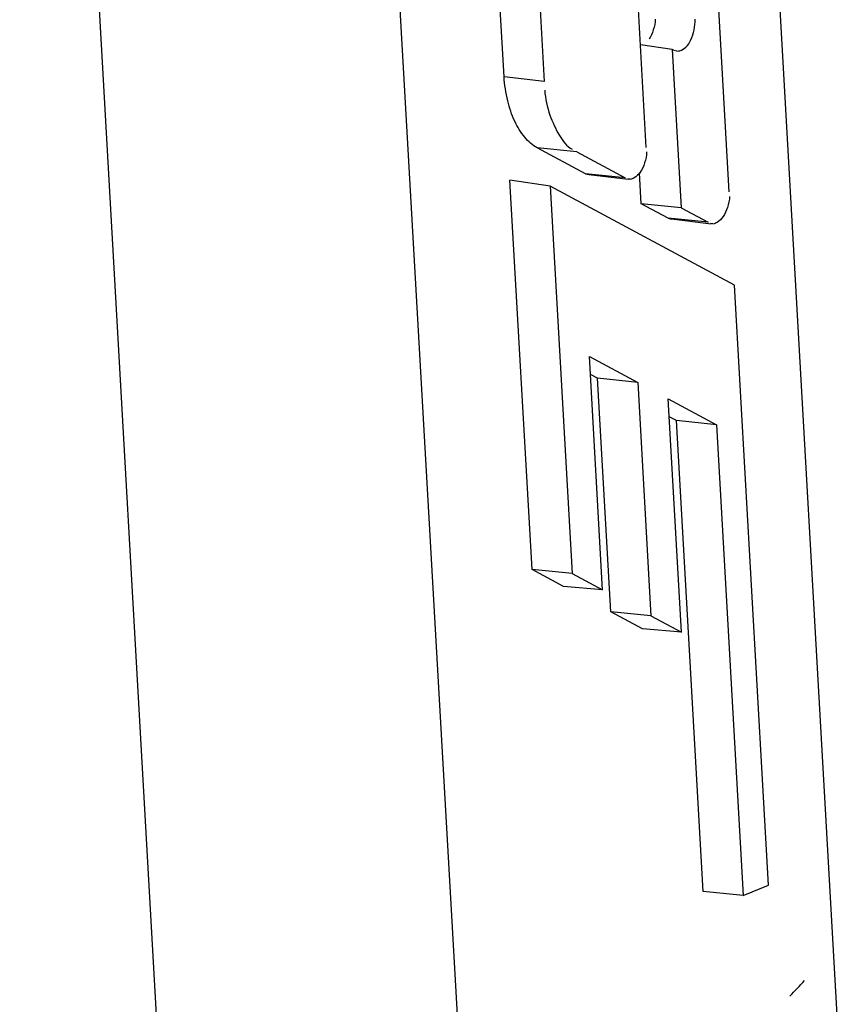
# Model space of a CAD drawing. Header units: inches. Extents: x -4 to 262, y 56 to 231.
# Tile 122 of 162: x 129.01 to 130.28, y 162.67 to 164.19. Entities that reach past the tile are written whole.
import ezdxf

# ---------------------------------------------------------------- set-up
doc = ezdxf.new("R2010")
doc.units = ezdxf.units.IN
doc.header["$LTSCALE"] = 1.2
doc.header["$MEASUREMENT"] = 0
doc.layers.get('0').update_dxf_attribs({"linetype": 'CONTINUOUS'})
doc.layers.add('7_ALL_FEATURES', color=7, linetype='CONTINUOUS')

msp = doc.modelspace()

# ---------------------------------------------------------------- linework, layer by layer
at = {"color": 7, "linetype": 'Continuous'}
for p, q in [((130.0156, 167.201), (130.2848, 162.4562)), ((129.712, 162.226), (129.4428, 166.9708)), ((129.2268, 162.5932), (129.0122, 166.3748))]:
    msp.add_line(p, q, dxfattribs=at)
at = {"layer": '7_ALL_FEATURES', "color": 7, "linetype": 'Continuous'}
for p, q in [((129.7598, 164.1036), (129.732, 164.5935)), ((129.7939, 164.5864), (129.8217, 164.0965)), ((130.1071, 163.926), (130.0793, 164.4159)), ((129.9793, 163.9947), (129.9606, 164.3239)), ((130.0194, 164.1459), (129.9703, 164.1532)), ((130.0194, 164.1459), (130.0333, 163.9011)), ((130.0216, 164.1447), (130.0194, 164.1459)), ((130.0216, 164.1447), (130.0266, 164.1436)), ((129.8217, 164.0965), (129.7598, 164.1036)), ((129.8854, 163.9538), (129.8109, 163.9938)), ((129.8723, 163.9877), (129.8109, 163.9938)), ((129.8723, 163.9877), (129.9468, 163.9476)), ((129.803, 163.3429), (129.7688, 163.9442)), ((129.8309, 163.9349), (129.7688, 163.9442)), ((129.8905, 163.9533), (129.8854, 163.9538)), ((129.8854, 163.9538), (129.8905, 163.9527)), ((129.8904, 163.9529), (129.9515, 163.9455)), ((129.9468, 163.9476), (129.8905, 163.9533)), ((129.9543, 163.9455), (129.9507, 163.9456)), ((129.9715, 163.9075), (129.9688, 163.9552)), ((129.8309, 163.9349), (129.8648, 163.3365)), ((130.1152, 163.7821), (129.8309, 163.9349)), ((130.0132, 163.8851), (129.9715, 163.9075)), ((130.0333, 163.9011), (129.9715, 163.9075)), ((130.0333, 163.9011), (130.0746, 163.879)), ((130.0182, 163.8846), (130.0132, 163.8851)), ((130.0132, 163.8851), (130.0182, 163.884)), ((130.0746, 163.879), (130.0182, 163.8846)), ((130.0182, 163.8842), (130.0793, 163.8768)), ((130.0821, 163.8768), (130.0784, 163.8769)), ((130.1678, 162.855), (130.1152, 163.7821)), ((129.9119, 163.3112), (129.8914, 163.6717)), ((129.8914, 163.6717), (129.966, 163.6316)), ((129.9042, 163.638), (129.893, 163.644)), ((129.9246, 163.2775), (129.9042, 163.638)), ((129.966, 163.6316), (129.9042, 163.638)), ((129.966, 163.6316), (129.9865, 163.2711)), ((130.0336, 163.2458), (130.0131, 163.6063)), ((130.0131, 163.6063), (130.0877, 163.5662)), ((130.0259, 163.5726), (130.0147, 163.5786)), ((130.0672, 162.8453), (130.0259, 163.5726)), ((130.0877, 163.5662), (130.0259, 163.5726)), ((130.0877, 163.5662), (130.129, 162.8394)), ((129.8516, 163.3167), (129.803, 163.3429)), ((129.8648, 163.3365), (129.803, 163.3429)), ((129.8648, 163.3365), (129.9119, 163.3112)), ((129.9119, 163.3112), (129.8516, 163.3167)), ((129.9733, 163.2513), (129.9246, 163.2775)), ((129.9865, 163.2711), (129.9246, 163.2775)), ((129.9865, 163.2711), (130.0336, 163.2458)), ((130.0336, 163.2458), (129.9733, 163.2513)), ((130.129, 162.8394), (130.1678, 162.855)), ((130.129, 162.8394), (130.0672, 162.8453))]:
    msp.add_line(p, q, dxfattribs=at)
msp.add_ellipse((129.5567, 162.992), major_axis=(0.7638, -0.0666), ratio=0.668144, start_param=-0.511806, end_param=-0.454665, dxfattribs=at)
for points, start_tangent, end_tangent in [([(129.9931, 164.1927), (129.9901, 164.176), (129.9835, 164.162)], (0.056642, -0.998395), (-0.563453, -0.826148)), ([(130.0311, 164.144), (130.0404, 164.1495), (130.0482, 164.1608), (130.0531, 164.176), (130.0546, 164.1925)], (0.967746, 0.251928), (-0.056642, 0.998395)), ([(130.0266, 164.1435), (130.0311, 164.144)], (0.999706, -0.024233), (0.967746, 0.251928)), ([(129.8109, 163.9938), (129.7918, 164.0103), (129.7762, 164.035), (129.7654, 164.0667), (129.7598, 164.1036)], (-0.880851, 0.473394), (-0.05665, 0.998394)), ([(129.8225, 164.0829), (129.8306, 164.0445), (129.8452, 164.0132), (129.8649, 163.9917)], (0.05665, -0.998394), (0.880851, -0.473394)), ([(129.9797, 163.9877), (129.9767, 163.9707), (129.97, 163.9564), (129.9607, 163.9475), (129.9544, 163.945)], (0.056642, -0.998395), (-0.99322, -0.116251)), ([(130.1075, 163.919), (130.1045, 163.902), (130.0977, 163.8877), (130.0885, 163.8788), (130.0822, 163.8763)], (0.056642, -0.998395), (-0.993253, -0.115964))]:
    msp.add_spline(points, degree=3, dxfattribs=dict(at, start_tangent=start_tangent, end_tangent=end_tangent))

doc.saveas('drawing.dxf')
